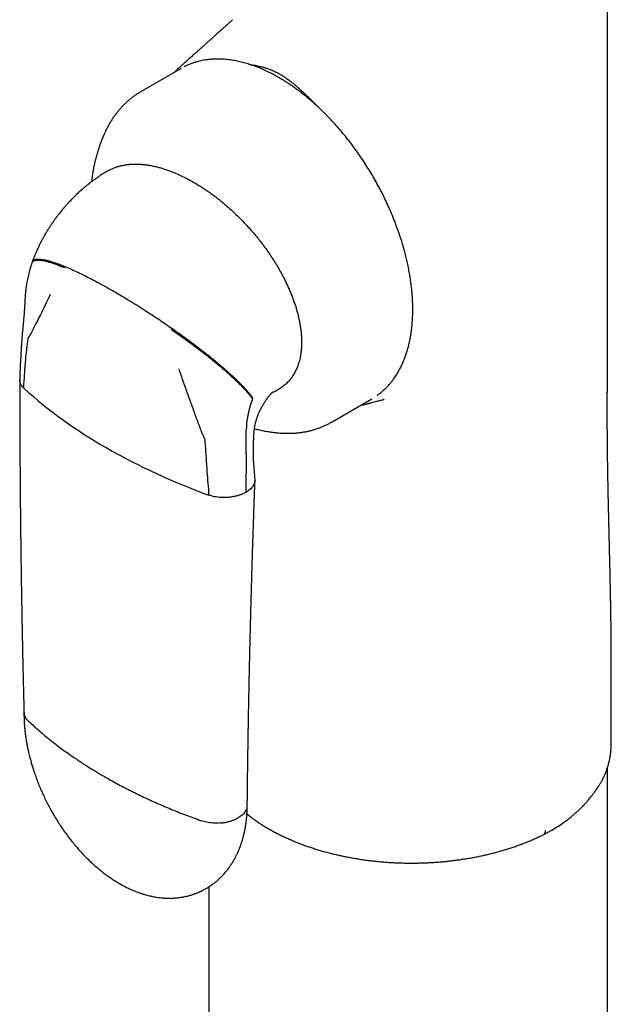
# Model space of a CAD drawing. Header units: millimetres. Extents: x 8 to 968, y 12 to 1099.
# Tile 23 of 73: x 673 to 708, y 296 to 354. Entities that reach past the tile are written whole.
import ezdxf

# ---------------------------------------------------------------- set-up
doc = ezdxf.new("R2010")
doc.units = ezdxf.units.MM

msp = doc.modelspace()

# ---------------------------------------------------------------- linework, layer by layer
at = {"color": 7, "linetype": 'Continuous', "lineweight": 30}
for p, q in [((682.883, 351.482), (682.873, 351.474)), ((682.961, 351.407), (680.627, 350.06)), ((674.222, 340.042), (674.205, 339.993)), ((691.826, 330.66), (694.16, 332.007)), ((693.512, 331.633), (693.662, 331.668)), ((686.779, 328.971), (686.789, 330.196)), ((688.692, 330.012), (688.697, 330.011)), ((686.778, 328.767), (686.779, 328.971)), ((686.778, 328.767), (686.76, 326.52)), ((708.223, 311.736), (708.223, 313.777)), ((708.218, 311.744), (708.218, 311.736)), ((707.869, 310.004), (707.868, 310.001)), ((707.999, 293.578), (707.999, 310.361)), ((684.599, 303.367), (684.599, 293.578))]:
    msp.add_line(p, q, dxfattribs=at)
at = {"color": 7, "linetype": 'Continuous', "lineweight": 30, "flags": 128}
msp.add_lwpolyline([(707.991, 333.41), (707.991, 377.79), (707.991, 430.906)], dxfattribs=at)
at = {"color": 7, "linetype": 'Continuous', "lineweight": 30}
for centre, radius, start, end in [((692.359, 353.399), 27.9, 228.10458, 240.35062), ((692.571, 329.897), 5.805, 158.69998, 169.90776), ((691.21, 330.143), 4.421, 169.9626, 179.31734), ((697.863, 362.949), 38.922, 240.26426, 250.07017), ((704.122, 306.638), 0.241, 304.07077, 7.08809)]:
    msp.add_arc(centre, radius, start, end, dxfattribs=at)
for points, knots in [([(685.981, 354.258), (685.959, 354.239), (685.897, 354.183), (685.787, 354.084), (685.652, 353.962), (685.513, 353.837), (685.379, 353.716), (685.238, 353.589), (685.089, 353.455), (684.938, 353.319), (684.794, 353.19), (684.651, 353.061), (684.501, 352.928), (684.35, 352.792), (684.21, 352.667), (684.087, 352.558), (683.981, 352.463), (683.871, 352.365), (683.758, 352.264), (683.647, 352.165), (683.551, 352.079), (683.465, 352.003), (683.385, 351.932), (683.319, 351.874), (683.264, 351.825), (683.219, 351.785), (683.167, 351.739), (683.101, 351.681), (683.017, 351.606), (682.941, 351.539), (682.894, 351.497), (682.88, 351.485)], [0, 0, 0, 0, 0.021346, 0.060521, 0.106924, 0.153123, 0.195393, 0.23736, 0.290519, 0.340348, 0.383632, 0.430422, 0.479173, 0.528395, 0.577175, 0.614171, 0.64682, 0.679764, 0.720409, 0.755753, 0.786826, 0.813449, 0.838451, 0.863231, 0.877153, 0.891109, 0.906365, 0.927312, 0.954324, 0.987398, 1, 1, 1, 1]), ([(682.873, 351.478), (682.851, 351.458), (682.805, 351.417), (682.739, 351.354), (682.671, 351.286), (682.616, 351.23), (682.583, 351.194), (682.573, 351.183)], [0, 0, 0, 0, 0.190637, 0.400875, 0.631197, 0.88158, 1, 1, 1, 1]), ([(694.482, 332.218), (694.504, 332.234), (694.562, 332.276), (694.654, 332.347), (694.785, 332.454), (694.936, 332.592), (695.1, 332.758), (695.237, 332.913), (695.351, 333.054), (695.444, 333.179), (695.528, 333.299), (695.602, 333.411), (695.665, 333.513), (695.719, 333.606), (695.771, 333.699), (695.825, 333.8), (695.89, 333.929), (695.966, 334.089), (696.048, 334.281), (696.128, 334.492), (696.205, 334.718), (696.278, 334.961), (696.345, 335.221), (696.402, 335.478), (696.447, 335.726), (696.482, 335.956), (696.51, 336.178), (696.531, 336.386), (696.546, 336.578), (696.556, 336.754), (696.562, 336.912), (696.566, 337.054), (696.568, 337.17), (696.568, 337.259), (696.568, 337.325), (696.567, 337.384), (696.566, 337.448), (696.565, 337.52), (696.562, 337.603), (696.558, 337.723), (696.55, 337.886), (696.537, 338.096), (696.517, 338.331), (696.489, 338.595), (696.452, 338.888), (696.405, 339.205), (696.345, 339.547), (696.276, 339.888), (696.2, 340.227), (696.117, 340.559), (696.023, 340.907), (695.915, 341.27), (695.792, 341.65), (695.656, 342.04), (695.5, 342.454), (695.326, 342.884), (695.135, 343.323), (694.936, 343.75), (694.73, 344.163), (694.52, 344.562), (694.297, 344.961), (694.062, 345.36), (693.815, 345.755), (693.567, 346.132), (693.319, 346.491), (693.072, 346.831), (692.813, 347.172), (692.544, 347.509), (692.262, 347.844), (691.981, 348.162), (691.668, 348.499), (691.316, 348.856), (690.924, 349.228), (690.517, 349.587), (690.166, 349.874), (689.877, 350.095), (689.66, 350.254), (689.455, 350.398), (689.266, 350.525), (689.093, 350.636), (688.949, 350.725), (688.831, 350.796), (688.735, 350.853), (688.642, 350.906), (688.551, 350.958), (688.453, 351.011), (688.333, 351.075), (688.185, 351.151), (688.007, 351.238), (687.805, 351.331), (687.546, 351.442), (687.241, 351.56), (686.903, 351.673), (686.573, 351.766), (686.254, 351.84), (685.982, 351.889), (685.754, 351.92), (685.569, 351.939), (685.395, 351.951), (685.238, 351.957), (685.117, 351.958), (685.027, 351.957), (684.963, 351.955), (684.909, 351.953), (684.865, 351.951), (684.824, 351.949), (684.776, 351.946), (684.711, 351.941), (684.627, 351.934), (684.526, 351.922), (684.408, 351.906), (684.274, 351.884), (684.124, 351.855), (683.959, 351.815), (683.781, 351.765), (683.59, 351.702), (683.388, 351.621), (683.24, 351.557), (683.162, 351.515), (683.153, 351.51)], [0, 0, 0, 0, 0.0039321, 0.0102698, 0.0170268, 0.0289668, 0.0402896, 0.0509954, 0.0587554, 0.0661558, 0.0730439, 0.0792367, 0.0847338, 0.0894561, 0.093968, 0.0990707, 0.1047782, 0.1130926, 0.1222037, 0.1317609, 0.1417594, 0.1521987, 0.1630784, 0.174398, 0.1835801, 0.1927474, 0.2012699, 0.2091255, 0.2163147, 0.2227274, 0.2284983, 0.2336278, 0.2380826, 0.2409795, 0.2431603, 0.2450846, 0.2473298, 0.2498976, 0.252788, 0.2560008, 0.2625902, 0.2698225, 0.2776868, 0.286814, 0.2966663, 0.3072436, 0.3185456, 0.3305722, 0.3408668, 0.3516386, 0.3628875, 0.3746134, 0.3868162, 0.3994947, 0.412252, 0.4268318, 0.4410852, 0.4550123, 0.4686135, 0.4818889, 0.4948388, 0.5089561, 0.5226655, 0.5359672, 0.5488615, 0.5613485, 0.5734284, 0.5871427, 0.600292, 0.6130642, 0.6260029, 0.6427602, 0.6598438, 0.6772544, 0.6949927, 0.704416, 0.7136174, 0.7221379, 0.7299732, 0.7371231, 0.7435873, 0.7477759, 0.7517195, 0.7555196, 0.7591761, 0.7630356, 0.7676117, 0.7739315, 0.7812547, 0.7895819, 0.7989142, 0.8132922, 0.8274262, 0.8412533, 0.854773, 0.8679849, 0.8762323, 0.8843546, 0.8922542, 0.8992513, 0.9052149, 0.9085594, 0.9114604, 0.9139177, 0.9159312, 0.9175533, 0.9195699, 0.9226603, 0.9266005, 0.9313908, 0.937018, 0.9434348, 0.9506377, 0.9586274, 0.9674046, 0.9769696, 0.9873228, 0.998464, 1, 1, 1, 1]), ([(686.95, 351.655), (686.964, 351.653), (687.032, 351.642), (687.151, 351.623), (687.301, 351.596), (687.453, 351.565), (687.62, 351.527), (687.803, 351.477), (687.994, 351.418), (688.188, 351.348), (688.386, 351.266), (688.585, 351.171), (688.717, 351.098), (688.782, 351.062)], [0, 0, 0, 0, 0.023361, 0.116089, 0.200352, 0.276167, 0.36992, 0.477136, 0.57886, 0.681814, 0.790579, 0.896539, 1, 1, 1, 1]), ([(688.782, 351.062), (688.844, 351.024), (688.97, 350.949), (689.16, 350.821), (689.349, 350.683), (689.535, 350.537), (689.717, 350.385), (689.902, 350.223), (690.08, 350.059), (690.254, 349.895), (690.425, 349.728), (690.558, 349.596), (690.65, 349.504), (690.695, 349.458), (690.734, 349.419), (690.765, 349.388), (690.789, 349.363), (690.816, 349.336), (690.852, 349.299), (690.897, 349.253), (690.933, 349.217), (690.953, 349.196), (690.955, 349.195)], [0, 0, 0, 0, 0.082785, 0.1674206, 0.2541301, 0.3380052, 0.4185845, 0.5032323, 0.5920426, 0.6668032, 0.7459998, 0.8340063, 0.8549756, 0.8763898, 0.8982491, 0.9106752, 0.9202488, 0.9329749, 0.9488536, 0.9713632, 0.9981638, 1, 1, 1, 1]), ([(680.627, 350.059), (680.578, 350.03), (680.471, 349.968), (680.313, 349.863), (680.15, 349.747), (679.992, 349.624), (679.838, 349.494), (679.688, 349.357), (679.543, 349.212), (679.402, 349.061), (679.266, 348.903), (679.136, 348.737), (679.01, 348.565), (678.89, 348.386), (678.775, 348.2), (678.666, 348.007), (678.574, 347.831), (678.521, 347.717), (678.5, 347.672)], [0, 0, 0, 0, 0.053221, 0.115189, 0.177348, 0.239748, 0.302441, 0.365479, 0.428908, 0.492777, 0.557129, 0.622006, 0.687442, 0.753471, 0.820116, 0.887395, 0.95532, 1, 1, 1, 1]), ([(678.501, 347.674), (678.474, 347.615), (678.408, 347.474), (678.314, 347.247), (678.217, 346.995), (678.127, 346.737), (678.045, 346.474), (677.969, 346.205), (677.901, 345.932), (677.841, 345.654), (677.788, 345.37), (677.744, 345.082), (677.716, 344.875), (677.705, 344.764), (677.704, 344.751)], [0, 0, 0, 0, 0.064801, 0.153022, 0.242039, 0.331892, 0.42262, 0.514258, 0.606835, 0.700373, 0.794888, 0.890383, 0.986851, 1, 1, 1, 1]), ([(678.691, 345.407), (678.719, 345.423), (678.803, 345.473), (678.951, 345.541), (679.135, 345.613), (679.327, 345.673), (679.526, 345.721), (679.731, 345.757), (679.923, 345.779), (680.156, 345.794), (680.376, 345.795), (680.545, 345.785), (680.601, 345.782)], [0, 0, 0, 0, 0.051633, 0.154664, 0.257696, 0.362947, 0.468199, 0.574113, 0.680028, 0.759876, 0.919857, 1, 1, 1, 1]), ([(680.601, 345.782), (680.673, 345.776), (680.817, 345.764), (681.036, 345.733), (681.259, 345.693), (681.483, 345.644), (681.709, 345.586), (681.937, 345.519), (682.166, 345.443), (682.429, 345.346), (682.725, 345.225), (683.055, 345.073), (683.386, 344.906), (683.608, 344.781), (683.719, 344.719)], [0, 0, 0, 0, 0.073014, 0.146029, 0.219345, 0.292662, 0.36567, 0.438678, 0.511952, 0.585225, 0.688571, 0.791917, 0.895958, 1, 1, 1, 1]), ([(678.336, 345.193), (678.297, 345.168), (678.228, 345.123), (678.137, 345.061), (678.066, 345.013), (678.013, 344.976), (677.972, 344.947), (677.934, 344.92), (677.886, 344.885), (677.818, 344.836), (677.764, 344.796), (677.733, 344.773)], [0, 0, 0, 0, 0.186565, 0.335936, 0.448215, 0.537112, 0.599565, 0.654338, 0.725676, 0.840895, 1, 1, 1, 1]), ([(678.69, 345.409), (678.655, 345.388), (678.58, 345.345), (678.462, 345.273), (678.379, 345.22), (678.336, 345.193)], [0, 0, 0, 0, 0.29254, 0.626202, 1, 1, 1, 1]), ([(677.733, 344.773), (677.706, 344.753), (677.659, 344.718), (677.601, 344.672), (677.556, 344.637), (677.505, 344.597), (677.443, 344.549), (677.38, 344.497), (677.323, 344.45), (677.268, 344.404), (677.208, 344.353), (677.129, 344.285), (677.04, 344.206), (676.939, 344.114), (676.841, 344.022), (676.738, 343.923), (676.636, 343.822), (676.538, 343.722), (676.445, 343.626), (676.349, 343.523), (676.242, 343.405), (676.131, 343.279), (676.023, 343.152), (675.928, 343.037), (675.842, 342.929), (675.767, 342.834), (675.703, 342.75), (675.648, 342.678), (675.6, 342.613), (675.553, 342.548), (675.505, 342.481), (675.453, 342.408), (675.401, 342.333), (675.346, 342.252), (675.288, 342.165), (675.232, 342.079), (675.186, 342.007), (675.152, 341.953), (675.126, 341.911), (675.096, 341.863), (675.055, 341.795), (675, 341.703), (674.933, 341.587), (674.854, 341.447), (674.8, 341.346), (674.771, 341.291)], [0, 0, 0, 0, 0.022063, 0.037742, 0.048015, 0.05899, 0.079622, 0.098638, 0.112029, 0.127003, 0.144945, 0.163286, 0.194686, 0.221831, 0.251202, 0.282078, 0.314351, 0.343789, 0.372882, 0.40087, 0.434925, 0.475988, 0.509466, 0.542883, 0.572765, 0.598947, 0.62165, 0.641259, 0.658255, 0.673833, 0.693603, 0.711833, 0.731947, 0.753407, 0.776211, 0.800098, 0.820527, 0.832484, 0.841583, 0.852874, 0.870248, 0.893688, 0.923161, 0.958621, 1, 1, 1, 1]), ([(683.719, 344.719), (683.797, 344.673), (683.953, 344.582), (684.186, 344.435), (684.419, 344.281), (684.652, 344.119), (684.883, 343.95), (685.114, 343.774), (685.343, 343.591), (685.603, 343.374), (685.891, 343.12), (686.207, 342.825), (686.52, 342.516), (686.724, 342.298), (686.826, 342.189)], [0, 0, 0, 0, 0.073004, 0.146007, 0.219251, 0.292495, 0.3655, 0.438505, 0.511763, 0.58502, 0.688357, 0.791693, 0.895848, 1, 1, 1, 1]), ([(686.826, 342.189), (686.911, 342.094), (687.082, 341.905), (687.325, 341.619), (687.556, 341.333), (687.776, 341.048), (687.989, 340.755), (688.199, 340.453), (688.402, 340.141), (688.6, 339.82), (688.789, 339.492), (688.95, 339.192), (689.086, 338.925), (689.197, 338.691), (689.304, 338.454), (689.405, 338.215), (689.501, 337.972), (689.59, 337.727), (689.673, 337.482), (689.748, 337.236), (689.815, 336.991), (689.873, 336.746), (689.924, 336.503), (689.966, 336.259), (689.999, 336.017), (690.022, 335.774), (690.036, 335.536), (690.037, 335.381), (690.037, 335.303)], [0, 0, 0, 0, 0.049359, 0.098801, 0.143941, 0.18908, 0.234523, 0.279966, 0.326487, 0.373007, 0.419966, 0.466922, 0.499084, 0.531244, 0.56359, 0.595936, 0.628914, 0.661891, 0.695112, 0.728333, 0.761494, 0.794655, 0.828107, 0.86156, 0.89599, 0.930419, 0.96521, 1, 1, 1, 1]), ([(674.771, 341.291), (674.752, 341.255), (674.718, 341.19), (674.674, 341.103), (674.64, 341.035), (674.614, 340.98), (674.582, 340.914), (674.542, 340.829), (674.49, 340.715), (674.431, 340.58), (674.365, 340.42), (674.293, 340.239), (674.247, 340.112), (674.222, 340.045)], [0, 0, 0, 0, 0.0871141, 0.1575427, 0.2116484, 0.2517317, 0.2907309, 0.3707107, 0.4551666, 0.5648554, 0.6930149, 0.8385123, 1, 1, 1, 1]), ([(674.205, 339.993), (674.166, 339.873), (674.088, 339.634), (673.996, 339.283), (673.921, 338.944), (673.887, 338.726), (673.87, 338.618)], [0, 0, 0, 0, 0.257566, 0.51067, 0.758419, 1, 1, 1, 1]), ([(674.207, 339.992), (674.211, 340.004), (674.221, 340.038), (674.259, 340.08), (674.318, 340.118), (674.397, 340.144), (674.499, 340.157), (674.626, 340.157), (674.779, 340.141), (674.954, 340.109), (675.15, 340.06), (675.366, 339.996), (675.6, 339.917), (675.85, 339.824), (676.027, 339.751), (676.117, 339.715)], [0, 0, 0, 0, 0.033105, 0.093854, 0.157127, 0.222989, 0.291456, 0.370901, 0.453436, 0.53889, 0.627032, 0.717568, 0.810159, 0.904434, 1, 1, 1, 1]), ([(674.225, 340.044), (674.228, 340.054), (674.238, 340.088), (674.275, 340.129), (674.334, 340.17), (674.413, 340.198), (674.514, 340.214), (674.641, 340.216), (674.795, 340.201), (674.971, 340.17), (675.17, 340.123), (675.388, 340.059), (675.626, 339.98), (675.881, 339.886), (676.062, 339.813), (676.154, 339.775)], [0, 0, 0, 0, 0.028389, 0.089056, 0.152229, 0.21799, 0.28638, 0.365805, 0.448433, 0.534129, 0.622699, 0.71389, 0.807404, 0.902898, 1, 1, 1, 1]), ([(676.154, 339.775), (676.275, 339.724), (676.518, 339.621), (676.904, 339.443), (677.303, 339.249), (677.72, 339.036), (678.152, 338.808), (678.592, 338.565), (678.891, 338.394), (679.039, 338.31)], [0, 0, 0, 0, 0.140851, 0.282971, 0.425412, 0.567257, 0.714276, 0.85879, 1, 1, 1, 1]), ([(673.871, 338.619), (673.86, 338.541), (673.84, 338.393), (673.818, 338.176), (673.801, 337.976), (673.794, 337.844), (673.791, 337.782)], [0, 0, 0, 0, 0.292918, 0.555301, 0.789925, 1, 1, 1, 1]), ([(679.039, 338.31), (679.182, 338.227), (679.47, 338.059), (679.917, 337.79), (680.377, 337.506), (680.816, 337.227), (681.228, 336.96), (681.61, 336.707), (681.993, 336.449), (682.25, 336.271), (682.378, 336.182)], [0, 0, 0, 0, 0.134713, 0.272466, 0.412574, 0.55426, 0.66614, 0.778027, 0.889468, 1, 1, 1, 1]), ([(673.791, 337.782), (673.787, 337.715), (673.78, 337.589), (673.77, 337.415), (673.761, 337.266), (673.753, 337.144), (673.746, 337.048), (673.74, 336.963), (673.733, 336.868), (673.724, 336.75), (673.712, 336.606), (673.696, 336.436), (673.684, 336.314), (673.678, 336.249)], [0, 0, 0, 0, 0.128959, 0.242966, 0.34119, 0.422975, 0.487815, 0.535342, 0.596334, 0.672528, 0.764644, 0.873493, 1, 1, 1, 1]), ([(675.284, 338.132), (675.203, 337.968), (675.061, 337.68), (674.923, 337.395), (674.863, 337.271)], [0, 0, 0, 0, 0.565774, 1, 1, 1, 1]), ([(674.863, 337.271), (674.793, 337.129), (674.655, 336.846), (674.405, 336.353), (674.222, 336.006), (674.111, 335.795)], [0, 0, 0, 0, 0.285391, 0.566309, 1, 1, 1, 1]), ([(673.647, 335.974), (673.625, 335.674), (673.591, 335.216), (673.55, 334.587), (673.514, 333.944), (673.497, 333.457), (673.487, 333.146)], [0, 0, 0, 0, 0.3104295, 0.4744569, 0.6646817, 1, 1, 1, 1]), ([(673.678, 336.249), (673.675, 336.218), (673.669, 336.157), (673.657, 336.068), (673.651, 336.006), (673.647, 335.974)], [0, 0, 0, 0, 0.3293624, 0.6590479, 1, 1, 1, 1]), ([(682.378, 336.182), (682.499, 336.098), (682.738, 335.93), (683.096, 335.673), (683.448, 335.415), (683.793, 335.157), (684.128, 334.901), (684.446, 334.652), (684.746, 334.412), (685.028, 334.181), (685.296, 333.956), (685.549, 333.738), (685.796, 333.518), (686.034, 333.3), (686.26, 333.084), (686.466, 332.879), (686.651, 332.687), (686.814, 332.507), (686.957, 332.34), (687.08, 332.185), (687.146, 332.091), (687.179, 332.045)], [0, 0, 0, 0, 0.06803, 0.135003, 0.200681, 0.264846, 0.327303, 0.387886, 0.44317, 0.496586, 0.548083, 0.597639, 0.645267, 0.696198, 0.744888, 0.79148, 0.836157, 0.879123, 0.920602, 0.960821, 1, 1, 1, 1]), ([(682.388, 336.094), (682.506, 336.012), (682.74, 335.848), (683.092, 335.597), (683.438, 335.344), (683.778, 335.092), (684.11, 334.84), (684.425, 334.594), (684.723, 334.357), (685.003, 334.129), (685.271, 333.906), (685.524, 333.69), (685.762, 333.48), (685.984, 333.279), (686.19, 333.085), (686.379, 332.901), (686.552, 332.726), (686.708, 332.561), (686.847, 332.407), (686.968, 332.263), (687.075, 332.128), (687.134, 332.046), (687.163, 332.005)], [0, 0, 0, 0, 0.067019, 0.133191, 0.198266, 0.262008, 0.324197, 0.384641, 0.43989, 0.493345, 0.544932, 0.594607, 0.642361, 0.688221, 0.732252, 0.774604, 0.815478, 0.854998, 0.892631, 0.92924, 0.964978, 1, 1, 1, 1]), ([(673.729, 332.632), (673.742, 332.902), (673.77, 333.446), (673.833, 334.21), (673.904, 334.916), (673.959, 335.346), (673.987, 335.56)], [0, 0, 0, 0, 0.2788277, 0.5599668, 0.780782, 1, 1, 1, 1]), ([(673.987, 335.56), (673.991, 335.58), (673.999, 335.62), (674.029, 335.654), (674.058, 335.693), (674.084, 335.743), (674.102, 335.778), (674.111, 335.795)], [0, 0, 0, 0, 0.182398, 0.370964, 0.560891, 0.780534, 1, 1, 1, 1]), ([(690.037, 335.303), (690.036, 335.227), (690.033, 335.076), (690.015, 334.856), (689.988, 334.642), (689.953, 334.445), (689.911, 334.266), (689.859, 334.084), (689.793, 333.892), (689.707, 333.693), (689.618, 333.52), (689.529, 333.372), (689.442, 333.246), (689.35, 333.127), (689.252, 333.015), (689.149, 332.91), (689.004, 332.778), (688.807, 332.633), (688.639, 332.528), (688.547, 332.486), (688.543, 332.484)], [0, 0, 0, 0, 0.054992, 0.110346, 0.165701, 0.221419, 0.268459, 0.315499, 0.379302, 0.443156, 0.506965, 0.555647, 0.604329, 0.652716, 0.701103, 0.749756, 0.798409, 0.897224, 0.996507, 1, 1, 1, 1]), ([(683.322, 332.388), (683.231, 332.643), (683.068, 333.102), (682.911, 333.563), (682.841, 333.769)], [0, 0, 0, 0, 0.554258, 1, 1, 1, 1]), ([(673.487, 333.13), (673.487, 332.881), (673.487, 332.392), (673.488, 331.671), (673.49, 330.979), (673.492, 330.313), (673.495, 329.675), (673.498, 329.064), (673.501, 328.496), (673.505, 327.969), (673.508, 327.481), (673.512, 327.015), (673.515, 326.573), (673.519, 326.154), (673.523, 325.757), (673.527, 325.383), (673.53, 325.032), (673.534, 324.704), (673.537, 324.395), (673.541, 324.099), (673.546, 323.684), (673.552, 323.153), (673.561, 322.541), (673.569, 321.978), (673.576, 321.46), (673.584, 320.953), (673.593, 320.45), (673.601, 319.948), (673.608, 319.557), (673.613, 319.275), (673.616, 319.095), (673.62, 318.898), (673.624, 318.682), (673.629, 318.446), (673.634, 318.192), (673.639, 317.92), (673.645, 317.628), (673.652, 317.301), (673.659, 316.937), (673.668, 316.534), (673.677, 316.106), (673.688, 315.653), (673.699, 315.174), (673.711, 314.671), (673.724, 314.142), (673.733, 313.781), (673.738, 313.597)], [0, 0, 0, 0, 0.038016, 0.074654, 0.109914, 0.143795, 0.176299, 0.207425, 0.237172, 0.263229, 0.288129, 0.31187, 0.334453, 0.355879, 0.376145, 0.395254, 0.413205, 0.429997, 0.445631, 0.460602, 0.475364, 0.509332, 0.542141, 0.569455, 0.595909, 0.621715, 0.647483, 0.67325, 0.699018, 0.707676, 0.716721, 0.726804, 0.737934, 0.750112, 0.763092, 0.777083, 0.792084, 0.808095, 0.827517, 0.848243, 0.870274, 0.89361, 0.91825, 0.944196, 0.971445, 1, 1, 1, 1]), ([(673.729, 332.632), (673.699, 332.662), (673.639, 332.723), (673.57, 332.822), (673.52, 332.928), (673.49, 333.037), (673.488, 333.11), (673.488, 333.146)], [0, 0, 0, 0, 0.190898, 0.388643, 0.592575, 0.80181, 1, 1, 1, 1]), ([(708.221, 313.778), (708.221, 313.922), (708.221, 314.215), (708.222, 314.661), (708.222, 315.119), (708.222, 315.587), (708.222, 316.02), (708.222, 316.405), (708.221, 316.734), (708.221, 317.039), (708.219, 317.322), (708.218, 317.559), (708.217, 317.762), (708.216, 317.942), (708.214, 318.133), (708.212, 318.339), (708.21, 318.558), (708.207, 318.791), (708.204, 319.004), (708.201, 319.19), (708.199, 319.339), (708.197, 319.475), (708.195, 319.595), (708.193, 319.692), (708.192, 319.77), (708.191, 319.829), (708.19, 319.88), (708.189, 319.926), (708.188, 319.986), (708.187, 320.071), (708.185, 320.185), (708.182, 320.321), (708.179, 320.472), (708.176, 320.629), (708.173, 320.782), (708.17, 320.931), (708.167, 321.076), (708.164, 321.22), (708.161, 321.359), (708.159, 321.482), (708.156, 321.586), (708.154, 321.671), (708.153, 321.745), (708.151, 321.815), (708.15, 321.889), (708.148, 321.981), (708.145, 322.095), (708.142, 322.224), (708.139, 322.358), (708.136, 322.491), (708.133, 322.623), (708.13, 322.751), (708.127, 322.873), (708.124, 322.99), (708.122, 323.095), (708.119, 323.196), (708.117, 323.296), (708.114, 323.402), (708.112, 323.505), (708.109, 323.601), (708.107, 323.702), (708.104, 323.804), (708.102, 323.908), (708.1, 323.999), (708.098, 324.074), (708.096, 324.137), (708.095, 324.197), (708.093, 324.269), (708.09, 324.396), (708.086, 324.568), (708.081, 324.769), (708.077, 324.944), (708.073, 325.109), (708.069, 325.281), (708.065, 325.472), (708.06, 325.669), (708.056, 325.858), (708.052, 326.039), (708.048, 326.212), (708.044, 326.389), (708.041, 326.568), (708.037, 326.743), (708.034, 326.905), (708.031, 327.052), (708.028, 327.197), (708.025, 327.352), (708.022, 327.523), (708.019, 327.706), (708.016, 327.886), (708.013, 328.051), (708.011, 328.192), (708.009, 328.323), (708.007, 328.458), (708.005, 328.605), (708.003, 328.759), (708.001, 328.911), (708, 329.051), (707.998, 329.186), (707.997, 329.311), (707.996, 329.427), (707.995, 329.533), (707.994, 329.635), (707.993, 329.737), (707.992, 329.846), (707.991, 329.963), (707.99, 330.085), (707.99, 330.202), (707.989, 330.317), (707.988, 330.439), (707.988, 330.571), (707.987, 330.7), (707.987, 330.82), (707.986, 330.93), (707.986, 331.037), (707.986, 331.149), (707.986, 331.285), (707.986, 331.446), (707.987, 331.626), (707.987, 331.801), (707.987, 331.945), (707.988, 332.05), (707.988, 332.128), (707.988, 332.214), (707.989, 332.31), (707.99, 332.422), (707.991, 332.543), (707.991, 332.657), (707.991, 332.752), (707.991, 332.834), (707.99, 332.9), (707.99, 332.948), (707.99, 332.971), (707.99, 332.979), (707.99, 332.987), (707.99, 332.993), (707.99, 333.003), (707.99, 333.035), (707.991, 333.08), (707.992, 333.131), (707.992, 333.182), (707.993, 333.228), (707.993, 333.28), (707.993, 333.328), (707.993, 333.37), (707.993, 333.396), (707.992, 333.417), (707.992, 333.431), (707.992, 333.444), (707.992, 333.46), (707.991, 333.474), (707.991, 333.481), (707.991, 333.483)], [0, 0, 0, 0, 0.021143, 0.042803, 0.064979, 0.087674, 0.110553, 0.127454, 0.143233, 0.157892, 0.17143, 0.183847, 0.192055, 0.200549, 0.20973, 0.2196, 0.230159, 0.241406, 0.253341, 0.261033, 0.268381, 0.274948, 0.280732, 0.285735, 0.289117, 0.292016, 0.294432, 0.296439, 0.298881, 0.303248, 0.308846, 0.315674, 0.323383, 0.331092, 0.338757, 0.345946, 0.353096, 0.360208, 0.367253, 0.373698, 0.378459, 0.382667, 0.386321, 0.389474, 0.393029, 0.397305, 0.403271, 0.410003, 0.416703, 0.423306, 0.429929, 0.436412, 0.442556, 0.448334, 0.453973, 0.458397, 0.463554, 0.469141, 0.474379, 0.479229, 0.483691, 0.489656, 0.494827, 0.499436, 0.503498, 0.506305, 0.509033, 0.512661, 0.517283, 0.528412, 0.5391, 0.548104, 0.55542, 0.564565, 0.574728, 0.585093, 0.595165, 0.604266, 0.613423, 0.622456, 0.631894, 0.641593, 0.650099, 0.657678, 0.664875, 0.673159, 0.68232, 0.692201, 0.702434, 0.711148, 0.718602, 0.725089, 0.732288, 0.740381, 0.74904, 0.757093, 0.764816, 0.771815, 0.778882, 0.785064, 0.790607, 0.79609, 0.801598, 0.807181, 0.813657, 0.820645, 0.826905, 0.832473, 0.839242, 0.84663, 0.853638, 0.860098, 0.865813, 0.871514, 0.877698, 0.884505, 0.894156, 0.903886, 0.913118, 0.921614, 0.925857, 0.930027, 0.934611, 0.939747, 0.945214, 0.950901, 0.955582, 0.959735, 0.963367, 0.966455, 0.969059, 0.971369, 0.972568, 0.973963, 0.975561, 0.977275, 0.979067, 0.981158, 0.983529, 0.985571, 0.987313, 0.988921, 0.99225, 0.994007, 0.995499, 0.996087, 0.996609, 0.997112, 0.99765, 0.999033, 1, 1, 1, 1]), ([(684.21, 329.965), (684.127, 330.187), (683.959, 330.634), (683.729, 331.261), (683.516, 331.847), (683.387, 332.207), (683.322, 332.388)], [0, 0, 0, 0, 0.2749602, 0.5535819, 0.7753682, 1, 1, 1, 1]), ([(687.887, 331.841), (687.906, 331.87), (687.94, 331.922), (687.987, 331.989), (688.024, 332.041), (688.055, 332.083), (688.089, 332.128), (688.131, 332.181), (688.183, 332.243), (688.228, 332.295), (688.263, 332.333), (688.289, 332.36), (688.309, 332.38), (688.324, 332.394), (688.337, 332.406), (688.35, 332.417), (688.359, 332.425), (688.362, 332.427), (688.361, 332.427), (688.361, 332.427)], [0, 0, 0, 0, 0.0810926, 0.1469401, 0.1977249, 0.2398961, 0.2781064, 0.3481915, 0.4306709, 0.5175375, 0.5848971, 0.6466993, 0.6985998, 0.7429204, 0.7953798, 0.8592279, 0.9253268, 0.9829724, 1, 1, 1, 1]), ([(688.302, 332.373), (688.322, 332.381), (688.371, 332.401), (688.451, 332.438), (688.51, 332.467), (688.544, 332.484)], [0, 0, 0, 0, 0.231866, 0.5701, 1, 1, 1, 1]), ([(687.241, 329.971), (687.246, 330.044), (687.257, 330.182), (687.288, 330.381), (687.322, 330.545), (687.354, 330.675), (687.382, 330.774), (687.408, 330.858), (687.436, 330.94), (687.471, 331.036), (687.52, 331.159), (687.579, 331.289), (687.645, 331.423), (687.716, 331.556), (687.797, 331.699), (687.856, 331.792), (687.886, 331.841)], [0, 0, 0, 0, 0.115681, 0.218847, 0.308698, 0.366985, 0.417271, 0.459496, 0.493779, 0.543494, 0.606581, 0.68355, 0.750528, 0.825516, 0.908638, 1, 1, 1, 1]), ([(693.64, 331.658), (693.674, 331.667), (693.737, 331.684), (693.823, 331.706), (693.894, 331.724), (693.954, 331.74), (694.01, 331.755), (694.068, 331.77), (694.165, 331.795), (694.299, 331.83), (694.45, 331.869), (694.581, 331.903), (694.686, 331.93), (694.779, 331.954), (694.846, 331.971), (694.881, 331.98), (694.89, 331.983)], [0, 0, 0, 0, 0.0821851, 0.1516347, 0.2083443, 0.2534657, 0.2978536, 0.344182, 0.3924527, 0.5294858, 0.6636858, 0.7553547, 0.8412451, 0.9148327, 0.9792205, 1, 1, 1, 1]), ([(688.691, 330.012), (688.751, 330.007), (688.883, 329.996), (689.084, 329.988), (689.295, 329.987), (689.504, 329.993), (689.711, 330.006), (689.916, 330.027), (690.118, 330.056), (690.317, 330.092), (690.514, 330.136), (690.708, 330.187), (690.899, 330.245), (691.086, 330.311), (691.271, 330.384), (691.452, 330.464), (691.63, 330.552), (691.754, 330.617), (691.818, 330.656), (691.826, 330.661)], [0, 0, 0, 0, 0.054418, 0.118689, 0.182637, 0.24626, 0.309564, 0.372561, 0.435268, 0.497708, 0.559908, 0.621901, 0.683723, 0.745414, 0.807017, 0.868577, 0.930141, 0.991759, 1, 1, 1, 1]), ([(687.271, 330.259), (687.303, 330.25), (687.419, 330.219), (687.623, 330.174), (687.881, 330.121), (688.138, 330.078), (688.396, 330.042), (688.581, 330.021), (688.682, 330.013), (688.696, 330.012)], [0, 0, 0, 0, 0.067493, 0.25028, 0.43192, 0.612432, 0.791845, 0.970201, 1, 1, 1, 1]), ([(684.21, 329.965), (684.223, 329.928), (684.251, 329.855), (684.287, 329.761), (684.328, 329.687), (684.351, 329.629), (684.356, 329.591), (684.358, 329.573)], [0, 0, 0, 0, 0.279156, 0.56034, 0.711116, 0.856562, 1, 1, 1, 1]), ([(684.358, 329.573), (684.379, 329.268), (684.421, 328.656), (684.478, 327.817), (684.536, 327.05), (684.576, 326.588), (684.595, 326.358)], [0, 0, 0, 0, 0.279277, 0.560806, 0.781111, 1, 1, 1, 1]), ([(687.304, 327.297), (687.302, 327.333), (687.297, 327.398), (687.29, 327.485), (687.285, 327.553), (687.281, 327.605), (687.276, 327.668), (687.27, 327.75), (687.262, 327.852), (687.253, 327.956), (687.245, 328.052), (687.238, 328.137), (687.233, 328.204), (687.23, 328.252), (687.228, 328.286), (687.226, 328.317), (687.224, 328.358), (687.221, 328.418), (687.218, 328.501), (687.214, 328.61), (687.211, 328.741), (687.21, 328.893), (687.21, 329.067), (687.212, 329.263), (687.218, 329.481), (687.227, 329.72), (687.236, 329.885), (687.241, 329.971)], [0, 0, 0, 0, 0.038843, 0.070972, 0.095987, 0.113792, 0.13015, 0.166134, 0.206858, 0.247265, 0.287795, 0.322352, 0.350638, 0.372141, 0.38202, 0.393154, 0.408305, 0.427542, 0.459673, 0.499368, 0.546803, 0.602146, 0.665539, 0.737029, 0.816634, 0.904325, 1, 1, 1, 1]), ([(686.849, 308.141), (686.851, 308.28), (686.854, 308.551), (686.858, 308.946), (686.863, 309.316), (686.867, 309.661), (686.871, 309.982), (686.875, 310.278), (686.879, 310.55), (686.882, 310.797), (686.886, 311.019), (686.889, 311.216), (686.891, 311.389), (686.893, 311.534), (686.895, 311.652), (686.897, 311.75), (686.898, 311.84), (686.9, 311.933), (686.901, 312.032), (686.903, 312.136), (686.905, 312.278), (686.908, 312.465), (686.912, 312.698), (686.917, 312.958), (686.922, 313.24), (686.927, 313.537), (686.932, 313.833), (686.938, 314.12), (686.944, 314.441), (686.951, 314.791), (686.959, 315.168), (686.966, 315.526), (686.973, 315.874), (686.981, 316.222), (686.989, 316.594), (686.998, 316.991), (687.008, 317.415), (687.018, 317.85), (687.029, 318.295), (687.039, 318.7), (687.049, 319.071), (687.058, 319.412), (687.067, 319.778), (687.078, 320.167), (687.089, 320.581), (687.102, 321.019), (687.115, 321.481), (687.129, 321.967), (687.145, 322.478), (687.161, 323.013), (687.179, 323.573), (687.197, 324.145), (687.217, 324.729), (687.237, 325.324), (687.258, 325.94), (687.281, 326.579), (687.297, 327.012), (687.305, 327.232)], [0, 0, 0, 0, 0.022101, 0.042902, 0.062403, 0.080605, 0.097508, 0.11311, 0.127413, 0.140417, 0.152121, 0.162525, 0.171629, 0.179434, 0.185366, 0.190242, 0.194836, 0.199721, 0.204898, 0.210367, 0.216127, 0.227445, 0.239744, 0.253022, 0.268337, 0.28433, 0.299894, 0.314978, 0.329581, 0.350424, 0.370203, 0.388918, 0.406821, 0.425005, 0.443597, 0.465295, 0.487525, 0.510284, 0.533574, 0.557409, 0.573986, 0.591824, 0.610922, 0.63128, 0.652899, 0.675778, 0.699918, 0.725318, 0.751978, 0.779898, 0.809079, 0.83952, 0.869375, 0.900351, 0.932447, 0.965664, 1, 1, 1, 1]), ([(687.301, 327.297), (687.303, 327.276), (687.309, 327.217), (687.296, 327.157), (687.288, 327.119)], [0, 0, 0, 0, 0.35124, 1, 1, 1, 1]), ([(687.288, 327.119), (687.277, 327.08), (687.253, 327.003), (687.189, 326.892), (687.107, 326.787), (687.006, 326.689), (686.891, 326.599), (686.803, 326.546), (686.76, 326.52)], [0, 0, 0, 0, 0.171203, 0.342239, 0.511827, 0.67872, 0.841776, 1, 1, 1, 1]), ([(685.709, 326.224), (685.642, 326.22), (685.508, 326.213), (685.307, 326.218), (685.112, 326.236), (684.927, 326.266), (684.754, 326.306), (684.648, 326.341), (684.595, 326.358)], [0, 0, 0, 0, 0.175639, 0.348942, 0.518838, 0.684427, 0.844994, 1, 1, 1, 1]), ([(686.76, 326.52), (686.714, 326.496), (686.621, 326.446), (686.463, 326.381), (686.291, 326.324), (686.106, 326.278), (685.911, 326.243), (685.777, 326.23), (685.709, 326.224)], [0, 0, 0, 0, 0.158224, 0.32128, 0.488173, 0.657761, 0.828797, 1, 1, 1, 1]), ([(673.738, 313.601), (673.738, 313.536), (673.738, 313.409), (673.743, 313.227), (673.75, 313.065), (673.758, 312.93), (673.766, 312.823), (673.773, 312.742), (673.779, 312.678), (673.79, 312.56), (673.805, 312.426), (673.825, 312.271), (673.842, 312.148), (673.863, 312.006), (673.89, 311.843), (673.924, 311.659), (673.965, 311.457), (674.017, 311.222), (674.079, 310.968), (674.149, 310.706), (674.22, 310.465), (674.286, 310.252), (674.348, 310.067), (674.403, 309.907), (674.455, 309.762), (674.507, 309.624), (674.561, 309.483), (674.62, 309.336), (674.683, 309.182), (674.769, 308.982), (674.881, 308.732), (675.027, 308.428), (675.19, 308.108), (675.359, 307.798), (675.531, 307.502), (675.702, 307.224), (675.88, 306.948), (676.075, 306.662), (676.281, 306.377), (676.497, 306.095), (676.702, 305.842), (676.898, 305.612), (677.085, 305.405), (677.267, 305.21), (677.451, 305.024), (677.644, 304.837), (677.848, 304.649), (678.069, 304.457), (678.264, 304.298), (678.423, 304.173), (678.538, 304.087), (678.641, 304.012), (678.744, 303.939), (678.856, 303.862), (679.026, 303.749), (679.247, 303.612), (679.508, 303.463), (679.762, 303.33), (679.98, 303.228), (680.159, 303.15), (680.297, 303.094), (680.435, 303.042), (680.581, 302.991), (680.747, 302.937), (680.93, 302.884), (681.109, 302.839), (681.277, 302.801), (681.448, 302.77), (681.615, 302.744), (681.756, 302.727), (681.861, 302.717), (681.932, 302.712), (682.006, 302.707), (682.083, 302.703), (682.156, 302.701), (682.226, 302.7), (682.302, 302.699), (682.392, 302.7), (682.49, 302.704), (682.59, 302.71), (682.687, 302.717), (682.78, 302.727), (682.866, 302.737), (682.952, 302.749), (683.045, 302.764), (683.152, 302.784), (683.269, 302.809), (683.388, 302.838), (683.499, 302.868), (683.59, 302.896), (683.667, 302.921), (683.734, 302.944), (683.801, 302.968), (683.865, 302.993), (683.931, 303.019), (683.993, 303.045), (684.053, 303.071), (684.104, 303.095), (684.15, 303.117), (684.195, 303.139), (684.249, 303.165), (684.319, 303.202), (684.372, 303.231), (684.401, 303.248)], [0, 0, 0, 0, 0.011748, 0.022876, 0.032431, 0.040418, 0.046712, 0.051278, 0.054593, 0.057927, 0.071848, 0.077939, 0.084927, 0.093049, 0.102326, 0.112782, 0.12444, 0.136655, 0.152545, 0.167321, 0.180943, 0.193378, 0.203456, 0.21255, 0.220646, 0.228359, 0.236452, 0.24493, 0.253797, 0.263055, 0.279668, 0.297425, 0.316332, 0.336389, 0.352953, 0.370219, 0.387819, 0.404669, 0.424904, 0.44376, 0.461223, 0.477284, 0.492605, 0.506571, 0.520996, 0.535618, 0.551064, 0.567435, 0.584771, 0.593956, 0.602216, 0.609483, 0.616194, 0.624036, 0.63317, 0.65208, 0.669964, 0.687304, 0.704357, 0.714246, 0.723396, 0.732066, 0.741867, 0.753087, 0.765911, 0.776679, 0.788471, 0.799067, 0.810009, 0.82156, 0.826572, 0.830555, 0.835249, 0.840972, 0.845892, 0.849656, 0.854707, 0.86087, 0.867402, 0.874138, 0.880942, 0.886763, 0.89224, 0.897849, 0.904046, 0.910821, 0.919376, 0.927734, 0.935189, 0.942131, 0.946599, 0.951272, 0.956123, 0.960697, 0.965016, 0.970119, 0.974146, 0.978081, 0.981445, 0.984297, 0.988047, 0.993275, 1, 1, 1, 1]), ([(673.741, 313.597), (673.741, 313.571), (673.743, 313.508), (673.771, 313.409), (673.821, 313.303), (673.89, 313.203), (673.95, 313.142), (673.98, 313.112)], [0, 0, 0, 0, 0.151115, 0.372635, 0.588539, 0.797894, 1, 1, 1, 1]), ([(673.98, 313.112), (674.159, 312.947), (674.518, 312.617), (675.093, 312.134), (675.692, 311.662), (676.275, 311.234), (676.832, 310.849), (677.358, 310.503), (677.898, 310.165), (678.27, 309.947), (678.457, 309.838)], [0, 0, 0, 0, 0.14004, 0.280156, 0.420297, 0.560409, 0.670445, 0.780406, 0.890266, 1, 1, 1, 1]), ([(707.87, 310.004), (707.886, 310.043), (707.921, 310.13), (707.966, 310.258), (708.006, 310.38), (708.037, 310.482), (708.058, 310.561), (708.073, 310.618), (708.083, 310.658), (708.092, 310.691), (708.099, 310.724), (708.108, 310.761), (708.117, 310.805), (708.128, 310.858), (708.141, 310.924), (708.155, 311.001), (708.169, 311.092), (708.184, 311.197), (708.197, 311.315), (708.208, 311.446), (708.216, 311.589), (708.217, 311.689), (708.217, 311.74)], [0, 0, 0, 0, 0.069592, 0.152794, 0.224041, 0.283344, 0.330712, 0.361075, 0.38316, 0.400872, 0.420347, 0.441657, 0.464804, 0.498802, 0.53652, 0.581193, 0.633521, 0.693501, 0.759855, 0.833581, 0.914671, 1, 1, 1, 1]), ([(678.457, 309.838), (678.703, 309.699), (679.195, 309.42), (679.964, 309.02), (680.756, 308.633), (681.57, 308.262), (682.406, 307.907), (683.261, 307.566), (683.847, 307.354), (684.139, 307.247)], [0, 0, 0, 0, 0.142536, 0.285272, 0.428151, 0.57112, 0.714122, 0.8571, 1, 1, 1, 1]), ([(707.225, 308.907), (707.255, 308.948), (707.31, 309.024), (707.384, 309.132), (707.447, 309.226), (707.503, 309.312), (707.549, 309.385), (707.589, 309.45), (707.624, 309.51), (707.663, 309.578), (707.709, 309.661), (707.76, 309.759), (707.815, 309.874), (707.851, 309.956), (707.87, 310)], [0, 0, 0, 0, 0.118315, 0.220385, 0.306419, 0.384112, 0.459134, 0.511099, 0.562313, 0.622919, 0.696704, 0.78391, 0.884863, 1, 1, 1, 1]), ([(705.422, 307.138), (705.496, 307.192), (705.639, 307.296), (705.835, 307.45), (706.009, 307.594), (706.162, 307.728), (706.297, 307.852), (706.412, 307.963), (706.51, 308.061), (706.58, 308.134), (706.631, 308.187), (706.674, 308.233), (706.724, 308.288), (706.785, 308.356), (706.856, 308.438), (706.937, 308.533), (707.027, 308.644), (707.126, 308.77), (707.191, 308.86), (707.226, 308.907)], [0, 0, 0, 0, 0.101401, 0.19491, 0.280611, 0.358608, 0.429654, 0.493963, 0.547923, 0.59387, 0.614662, 0.636997, 0.668624, 0.704911, 0.74879, 0.800256, 0.859299, 0.925893, 1, 1, 1, 1]), ([(684.401, 303.248), (684.428, 303.263), (684.476, 303.291), (684.539, 303.329), (684.588, 303.36), (684.633, 303.389), (684.675, 303.417), (684.719, 303.447), (684.759, 303.475), (684.801, 303.505), (684.852, 303.543), (684.912, 303.588), (684.973, 303.637), (685.028, 303.683), (685.075, 303.722), (685.122, 303.763), (685.177, 303.813), (685.235, 303.867), (685.289, 303.92), (685.341, 303.971), (685.393, 304.025), (685.441, 304.077), (685.477, 304.117), (685.505, 304.149), (685.532, 304.18), (685.563, 304.216), (685.599, 304.258), (685.639, 304.307), (685.68, 304.359), (685.717, 304.407), (685.749, 304.45), (685.78, 304.492), (685.814, 304.541), (685.851, 304.594), (685.887, 304.646), (685.918, 304.694), (685.948, 304.741), (685.977, 304.787), (686.007, 304.835), (686.04, 304.892), (686.078, 304.958), (686.116, 305.026), (686.151, 305.091), (686.186, 305.159), (686.221, 305.229), (686.252, 305.294), (686.275, 305.345), (686.295, 305.387), (686.314, 305.431), (686.338, 305.487), (686.365, 305.549), (686.39, 305.613), (686.413, 305.67), (686.434, 305.726), (686.455, 305.785), (686.479, 305.853), (686.505, 305.929), (686.531, 306.007), (686.555, 306.087), (686.58, 306.17), (686.603, 306.254), (686.623, 306.328), (686.639, 306.393), (686.657, 306.468), (686.679, 306.564), (686.704, 306.682), (686.728, 306.808), (686.751, 306.937), (686.77, 307.064), (686.787, 307.187), (686.799, 307.287), (686.807, 307.362), (686.812, 307.414), (686.817, 307.462), (686.82, 307.507), (686.824, 307.556), (686.829, 307.62), (686.835, 307.711), (686.842, 307.83), (686.847, 307.977), (686.849, 308.084), (686.849, 308.142)], [0, 0, 0, 0, 0.015844, 0.028918, 0.039187, 0.047565, 0.058209, 0.067233, 0.075657, 0.084263, 0.095497, 0.109387, 0.124725, 0.137401, 0.148013, 0.157327, 0.170922, 0.188046, 0.199955, 0.211459, 0.227024, 0.240419, 0.249328, 0.255818, 0.263171, 0.271488, 0.281299, 0.292691, 0.305549, 0.316862, 0.325338, 0.33391, 0.344987, 0.35733, 0.368629, 0.378827, 0.387942, 0.398576, 0.407443, 0.418359, 0.433666, 0.448004, 0.459782, 0.473005, 0.488707, 0.501469, 0.511291, 0.518239, 0.526149, 0.536992, 0.550268, 0.562314, 0.573295, 0.58256, 0.593436, 0.606383, 0.620313, 0.635793, 0.649002, 0.663886, 0.679832, 0.692817, 0.703522, 0.715726, 0.734058, 0.75553, 0.778549, 0.800836, 0.822368, 0.843141, 0.86279, 0.871994, 0.880569, 0.888516, 0.895836, 0.902955, 0.912665, 0.928081, 0.947787, 0.971767, 1, 1, 1, 1]), ([(686.832, 308.007), (686.821, 307.969), (686.797, 307.892), (686.733, 307.781), (686.651, 307.676), (686.55, 307.578), (686.435, 307.488), (686.347, 307.435), (686.304, 307.409)], [0, 0, 0, 0, 0.171203, 0.342239, 0.511827, 0.67872, 0.841776, 1, 1, 1, 1]), ([(686.83, 307.64), (686.862, 307.615), (686.958, 307.536), (687.12, 307.414), (687.323, 307.268), (687.525, 307.13), (687.74, 306.99), (687.954, 306.859), (688.173, 306.731), (688.39, 306.611), (688.611, 306.495), (688.837, 306.381), (689.067, 306.272), (689.301, 306.165), (689.54, 306.063), (689.783, 305.963), (690.03, 305.868), (690.281, 305.776), (690.535, 305.688), (690.793, 305.604), (691.054, 305.523), (691.318, 305.446), (691.585, 305.374), (691.855, 305.305), (692.128, 305.24), (692.403, 305.179), (692.68, 305.122), (692.959, 305.07), (693.24, 305.021), (693.523, 304.976), (693.807, 304.936), (694.092, 304.9), (694.377, 304.868), (694.662, 304.84), (694.946, 304.816), (695.226, 304.797), (695.498, 304.782), (695.747, 304.771), (695.964, 304.765), (696.167, 304.76), (696.339, 304.758), (696.45, 304.758), (696.489, 304.758)], [0, 0, 0, 0, 0.014007, 0.043357, 0.069734, 0.099072, 0.125452, 0.15484, 0.181214, 0.207586, 0.233951, 0.26031, 0.28666, 0.313003, 0.339335, 0.365659, 0.391972, 0.418274, 0.444566, 0.470846, 0.497113, 0.523368, 0.54961, 0.575836, 0.602047, 0.62824, 0.654413, 0.680562, 0.706683, 0.73277, 0.758814, 0.7848, 0.810707, 0.836497, 0.862104, 0.887396, 0.912063, 0.935184, 0.954158, 0.97007, 0.989583, 1, 1, 1, 1]), ([(685.253, 307.113), (685.186, 307.109), (685.052, 307.102), (684.851, 307.107), (684.656, 307.125), (684.471, 307.155), (684.298, 307.195), (684.192, 307.23), (684.139, 307.247)], [0, 0, 0, 0, 0.175639, 0.348942, 0.518838, 0.684427, 0.844994, 1, 1, 1, 1]), ([(685.253, 307.113), (685.321, 307.119), (685.455, 307.132), (685.65, 307.167), (685.835, 307.213), (686.007, 307.27), (686.165, 307.335), (686.258, 307.385), (686.304, 307.409)], [0, 0, 0, 0, 0.171203, 0.342239, 0.511827, 0.67872, 0.841776, 1, 1, 1, 1]), ([(704.739, 306.699), (704.858, 306.77), (705.095, 306.911), (705.313, 307.062), (705.422, 307.138)], [0, 0, 0, 0, 0.500159, 1, 1, 1, 1]), ([(696.489, 304.758), (696.598, 304.759), (696.749, 304.759), (696.973, 304.764), (697.162, 304.769), (697.388, 304.778), (697.625, 304.789), (697.874, 304.805), (698.13, 304.824), (698.391, 304.847), (698.657, 304.874), (698.925, 304.904), (699.196, 304.939), (699.467, 304.978), (699.74, 305.021), (700.012, 305.068), (700.284, 305.12), (700.556, 305.175), (700.826, 305.234), (701.095, 305.298), (701.362, 305.365), (701.626, 305.437), (701.889, 305.512), (702.149, 305.592), (702.406, 305.675), (702.66, 305.763), (702.911, 305.854), (703.159, 305.949), (703.403, 306.048), (703.643, 306.15), (703.879, 306.256), (704.084, 306.353), (704.208, 306.415), (704.256, 306.439)], [0, 0, 0, 0, 0.038491, 0.053854, 0.079391, 0.105879, 0.134281, 0.163918, 0.194519, 0.225866, 0.257804, 0.290219, 0.323026, 0.356157, 0.389561, 0.423196, 0.457031, 0.491037, 0.525193, 0.559481, 0.593884, 0.628391, 0.662991, 0.697673, 0.732429, 0.767254, 0.80214, 0.837082, 0.872076, 0.907117, 0.942201, 0.977326, 1, 1, 1, 1]), ([(704.257, 306.439), (704.321, 306.472), (704.452, 306.538), (704.613, 306.626), (704.709, 306.682), (704.743, 306.702)], [0, 0, 0, 0, 0.388365, 0.783719, 1, 1, 1, 1])]:
    msp.add_open_spline(points, degree=3, knots=knots, dxfattribs=at)

doc.saveas('drawing.dxf')
